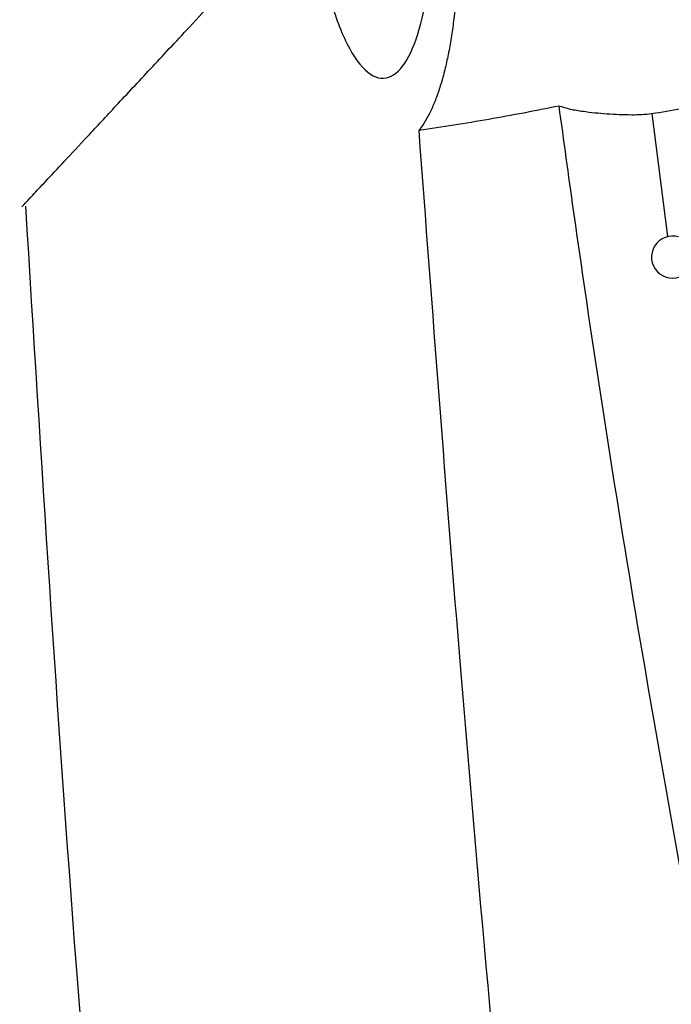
# Model space of a CAD drawing. Header units: millimetres. Extents: x -0.387 to 0.594, y -0.166 to 0.447.
# Tile 51 of 109: x 0.175 to 0.19, y 0.065 to 0.088. Entities that reach past the tile are written whole.
import ezdxf

# ---------------------------------------------------------------- set-up
doc = ezdxf.new("R2010")
doc.units = ezdxf.units.MM
doc.layers.add('FORMAT', color=7, linetype='Continuous')

msp = doc.modelspace()

# ---------------------------------------------------------------- linework, layer by layer
at = {"layer": 'FORMAT', "color": 7, "linetype": 'Continuous', "lineweight": 25}
msp.add_line((0.189517, 0.085839), (0.189897, 0.082918), dxfattribs=at)
msp.add_arc((0.190014, 0.082432), 0.0005, 73.218118, 299.230371, dxfattribs=at)
for points, knots in [([(0.1830605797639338, 0.0973065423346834), (0.1831364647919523, 0.0972163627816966), (0.1832692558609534, 0.0970585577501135), (0.1834570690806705, 0.0967597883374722), (0.1836247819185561, 0.0964502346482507), (0.1837900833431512, 0.0960950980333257), (0.1839484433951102, 0.0957035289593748), (0.1840978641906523, 0.0952811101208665), (0.1842380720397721, 0.0948296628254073), (0.1843701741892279, 0.0943428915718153), (0.1844834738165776, 0.0938607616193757), (0.1846079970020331, 0.0932517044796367), (0.1847077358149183, 0.0926511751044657), (0.1847881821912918, 0.0920255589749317), (0.1848386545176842, 0.0915371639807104), (0.1848775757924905, 0.0910347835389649), (0.1849034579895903, 0.0905277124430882), (0.1849153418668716, 0.0900268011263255), (0.18491338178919, 0.0895380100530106), (0.1848979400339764, 0.0890621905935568), (0.184868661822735, 0.0885961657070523), (0.184825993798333, 0.0881503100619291), (0.1847709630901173, 0.087729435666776), (0.1847042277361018, 0.0873337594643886), (0.1846252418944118, 0.0869604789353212), (0.1845346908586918, 0.0866139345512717), (0.1844337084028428, 0.0862980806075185), (0.184322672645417, 0.0860134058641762), (0.18420179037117, 0.0857621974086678), (0.1840901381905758, 0.085574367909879), (0.1840180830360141, 0.0854786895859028), (0.1839913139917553, 0.0854431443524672)], [0, 0, 0, 0, 0.0484450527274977, 0.0847739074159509, 0.1213568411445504, 0.1587509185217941, 0.1964302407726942, 0.2323318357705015, 0.2684968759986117, 0.3055152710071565, 0.3428387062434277, 0.3722998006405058, 0.4317555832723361, 0.4619795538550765, 0.4935743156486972, 0.525384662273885, 0.557881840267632, 0.5906191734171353, 0.6222148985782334, 0.6540321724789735, 0.6865446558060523, 0.7192952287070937, 0.7508723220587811, 0.7826607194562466, 0.8151021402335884, 0.8477633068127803, 0.8803145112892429, 0.9130771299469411, 0.946489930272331, 0.9801205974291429, 1, 1, 1, 1]), ([(0.1841237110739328, 0.0924230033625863), (0.1841900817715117, 0.0918222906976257), (0.184313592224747, 0.0907044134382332), (0.1842546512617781, 0.0891347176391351), (0.1840514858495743, 0.0879023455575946), (0.1837120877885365, 0.0870284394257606), (0.1832697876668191, 0.0866090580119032), (0.1827672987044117, 0.0867284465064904), (0.1822650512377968, 0.0874181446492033), (0.1818289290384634, 0.0886108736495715), (0.1815126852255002, 0.0901391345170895), (0.1813453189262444, 0.0917875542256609), (0.1813324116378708, 0.0933578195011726), (0.1814661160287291, 0.0946981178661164), (0.1817333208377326, 0.0956948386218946), (0.1821168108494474, 0.0962545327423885), (0.1825895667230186, 0.0962991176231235), (0.1831079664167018, 0.0957844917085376), (0.1836032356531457, 0.0947360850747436), (0.1839456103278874, 0.093516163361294), (0.1840798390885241, 0.0926922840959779), (0.1841237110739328, 0.0924230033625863)], [0, 0, 0, 0, 0.058649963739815, 0.1091427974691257, 0.159058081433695, 0.2102218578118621, 0.2637035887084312, 0.3195557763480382, 0.3767716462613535, 0.4337374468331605, 0.4890543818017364, 0.542180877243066, 0.5935101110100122, 0.6440371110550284, 0.6949557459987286, 0.7473317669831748, 0.8018111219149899, 0.8583107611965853, 0.9157944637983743, 0.9724778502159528, 1, 1, 1, 1]), ([(0.1745702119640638, 0.0836391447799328), (0.1745700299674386, 0.0836389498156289), (0.1745033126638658, 0.0835674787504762), (0.1747099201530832, 0.083789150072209), (0.1751052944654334, 0.0842132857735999), (0.1755439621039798, 0.0846838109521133), (0.1761032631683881, 0.0852836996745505), (0.1767867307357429, 0.0860167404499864), (0.1775943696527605, 0.0868829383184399), (0.1785742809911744, 0.0879338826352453), (0.1793662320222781, 0.0887832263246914), (0.1797989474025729, 0.0892473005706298)], [0, 0, 0, 0, 0.0005859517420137, 0.214801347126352, 0.3223763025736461, 0.430723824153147, 0.5391995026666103, 0.6484472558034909, 0.7580689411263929, 0.8678109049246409, 1, 1, 1, 1]), ([(0.189517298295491, 0.0858390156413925), (0.1899873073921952, 0.0859153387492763), (0.1909275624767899, 0.0860680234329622), (0.191870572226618, 0.0862419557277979), (0.1923421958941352, 0.0863289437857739)], [0, 0, 0, 0, 0.4998740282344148, 1, 1, 1, 1]), ([(0.1839913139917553, 0.0854431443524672), (0.1842670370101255, 0.0854842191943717), (0.1848185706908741, 0.0855663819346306), (0.1856464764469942, 0.0857079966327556), (0.1864782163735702, 0.0858574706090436), (0.1870325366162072, 0.0859686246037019), (0.1873097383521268, 0.0860242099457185)], [0, 0, 0, 0, 0.2498011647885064, 0.499681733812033, 0.7498033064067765, 1, 1, 1, 1]), ([(0.1873096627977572, 0.0860241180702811), (0.1874233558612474, 0.0851984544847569), (0.1879918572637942, 0.0810698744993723), (0.1894526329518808, 0.0716757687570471), (0.1915467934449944, 0.0605223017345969), (0.1935492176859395, 0.0513926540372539), (0.1947684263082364, 0.0461877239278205), (0.1954107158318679, 0.0435928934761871), (0.1957318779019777, 0.0422954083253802)], [0, 0, 0, 0, 0.0561086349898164, 0.2805609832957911, 0.6399562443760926, 0.8199378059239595, 0.9099640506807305, 1, 1, 1, 1]), ([(0.1873097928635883, 0.0860241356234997), (0.1873985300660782, 0.0859964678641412), (0.1875794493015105, 0.085940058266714), (0.1879663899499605, 0.0858790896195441), (0.1884533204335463, 0.0858283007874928), (0.1889229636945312, 0.0858106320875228), (0.1892819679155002, 0.0858139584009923), (0.1894383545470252, 0.0858306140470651), (0.1895172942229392, 0.0858390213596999)], [0, 0, 0, 0, 0.1373361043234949, 0.2800036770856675, 0.5338444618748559, 0.7925084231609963, 0.8952639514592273, 1, 1, 1, 1]), ([(0.1883188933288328, 0.038945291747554), (0.1879671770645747, 0.0420577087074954), (0.1872637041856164, 0.0482828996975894), (0.1861296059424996, 0.0595144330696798), (0.1850081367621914, 0.071899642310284), (0.184311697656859, 0.0811758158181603), (0.1839913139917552, 0.0854431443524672)], [0, 0, 0, 0, 0.2011493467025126, 0.402321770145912, 0.7250494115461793, 0.9999999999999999, 0.9999999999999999, 0.9999999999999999, 0.9999999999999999]), ([(0.1746396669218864, 0.0836437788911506), (0.1750127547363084, 0.0776265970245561), (0.1759194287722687, 0.0630037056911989), (0.1773264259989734, 0.0484199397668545), (0.1781544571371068, 0.0398372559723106)], [0, 0, 0, 0, 0.4114905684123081, 1, 1, 1, 1])]:
    msp.add_open_spline(points, degree=3, knots=knots, dxfattribs=at)

doc.saveas('drawing.dxf')
